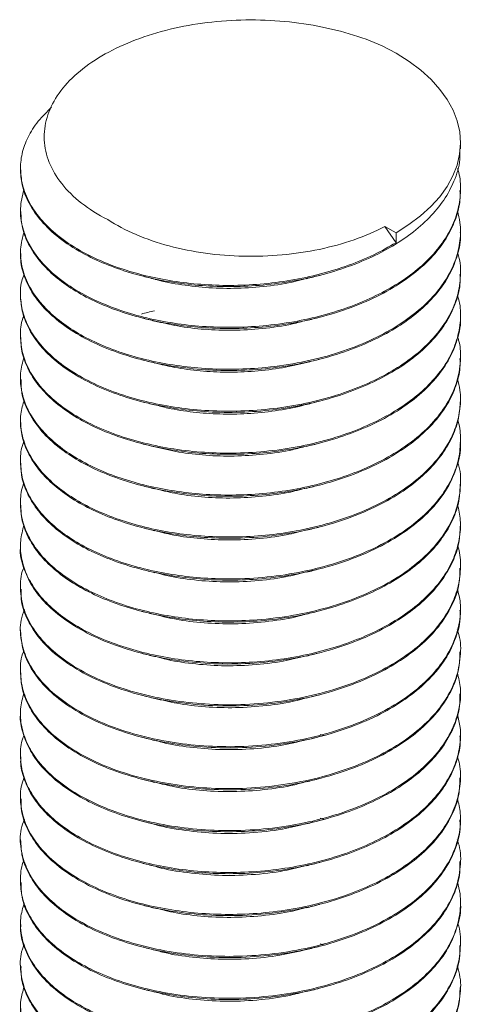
# Model space of a CAD drawing. Header units: millimetres. Extents: x 0 to 210, y 0 to 297.
# Tile 7 of 8: x 123 to 135, y 168 to 195. Entities that reach past the tile are written whole.
import ezdxf

# ---------------------------------------------------------------- set-up
doc = ezdxf.new("R2010")
doc.units = ezdxf.units.MM

msp = doc.modelspace()

# ---------------------------------------------------------------- linework, layer by layer
at = {"color": 7, "linetype": 'Continuous', "lineweight": 15}
for p, q in [((134.781, 191.158), (134.781, 191.316)), ((122.781, 190.619), (122.781, 190.586)), ((134.781, 190.015), (134.781, 190.048)), ((122.781, 189.476), (122.781, 189.443)), ((133.024, 188.597), (132.722, 189.041)), ((133.024, 188.866), (132.722, 189.041)), ((133.024, 188.866), (133.024, 188.597)), ((134.781, 188.872), (134.781, 188.904)), ((122.781, 188.333), (122.781, 188.3)), ((134.781, 187.728), (134.781, 187.761)), ((122.781, 187.19), (122.781, 187.157)), ((134.781, 186.585), (134.781, 186.618)), ((122.781, 186.047), (122.781, 186.014)), ((134.781, 185.442), (134.781, 185.475)), ((122.781, 184.903), (122.781, 184.871)), ((134.781, 184.299), (134.781, 184.332)), ((122.781, 183.76), (122.781, 183.728)), ((134.781, 183.156), (134.781, 183.189)), ((122.781, 182.617), (122.781, 182.584)), ((134.781, 182.013), (134.781, 182.045)), ((122.781, 181.474), (122.781, 181.441)), ((134.781, 180.87), (134.781, 180.902)), ((122.781, 180.331), (122.781, 180.298)), ((134.781, 179.726), (134.781, 179.759)), ((122.781, 179.188), (122.781, 179.155)), ((134.781, 178.583), (134.781, 178.616)), ((122.781, 178.044), (122.781, 178.012)), ((134.781, 177.44), (134.781, 177.473)), ((122.781, 176.901), (122.781, 176.869)), ((134.781, 176.297), (134.781, 176.33)), ((122.781, 175.758), (122.781, 175.725)), ((130.953, 175.192), (131.056, 175.164)), ((134.781, 175.154), (134.781, 175.186)), ((122.781, 174.615), (122.781, 174.582)), ((134.781, 174.011), (134.781, 174.043)), ((122.781, 173.472), (122.781, 173.439)), ((130.953, 172.906), (131.045, 172.884)), ((134.781, 172.867), (134.781, 172.9)), ((122.781, 172.329), (122.781, 172.296)), ((134.781, 171.724), (134.781, 171.757)), ((122.781, 171.185), (122.781, 171.153)), ((134.781, 170.581), (134.781, 170.614)), ((122.781, 170.042), (122.781, 170.01)), ((130.956, 169.48), (131.059, 169.451)), ((134.781, 169.438), (134.781, 169.471)), ((122.781, 168.899), (122.781, 168.866)), ((134.781, 168.295), (134.781, 168.327))]:
    msp.add_line(p, q, dxfattribs=at)
at = {"color": 7, "linetype": 'Continuous', "lineweight": 15, "flags": 128}
msp.add_lwpolyline([(133.024, 188.866), (133.377, 189.089), (133.695, 189.329), (133.976, 189.583), (134.218, 189.851), (134.418, 190.13), (134.576, 190.418), (134.689, 190.712), (134.758, 191.012), (134.781, 191.313), (134.759, 191.615), (134.691, 191.914), (134.578, 192.209), (134.421, 192.497), (134.222, 192.776), (133.981, 193.044), (133.7, 193.299), (133.382, 193.539), (133.029, 193.762), (132.644, 193.966)], dxfattribs=at)
at = {"color": 7, "linetype": 'Continuous', "lineweight": 15}
for points, knots in [([(125.161, 189.226), (124.893, 189.363), (124.655, 189.514), (124.235, 189.842), (124.052, 190.021), (123.758, 190.394), (123.646, 190.587), (123.487, 190.987), (123.442, 191.193), (123.421, 191.6), (123.446, 191.805), (123.565, 192.211), (123.658, 192.408), (123.909, 192.789), (124.07, 192.975), (124.447, 193.322), (124.663, 193.482), (125.149, 193.781), (125.419, 193.918), (125.99, 194.158), (126.294, 194.262), (127.261, 194.527), (127.95, 194.632), (129.017, 194.676), (129.37, 194.671), (130.071, 194.625), (130.422, 194.582), (131.101, 194.462), (131.428, 194.386), (132.058, 194.2), (132.363, 194.089), (132.644, 193.966)], [0, 0, 0, 0, 0.0625, 0.0625, 0.125, 0.125, 0.1875, 0.1875, 0.25, 0.25, 0.3125, 0.3125, 0.375, 0.375, 0.4375, 0.4375, 0.5, 0.5, 0.5625, 0.5625, 0.625, 0.625, 0.75, 0.75, 0.8125, 0.8125, 0.875, 0.875, 0.9375, 0.9375, 1, 1, 1, 1]), ([(133.024, 188.597), (132.826, 188.484), (132.426, 188.255), (131.731, 187.97), (130.972, 187.735), (130.162, 187.563), (129.332, 187.458), (128.505, 187.422), (127.705, 187.451), (126.93, 187.542), (126.135, 187.699), (125.335, 187.939), (124.573, 188.272), (123.923, 188.672), (123.411, 189.123), (123.046, 189.607), (122.837, 190.093), (122.763, 190.566), (122.807, 191.024), (122.971, 191.477), (123.238, 191.906), (123.502, 192.165), (123.63, 192.291)], [0, 0, 0, 0, 0.046403, 0.094067, 0.142576, 0.191466, 0.240251, 0.2876, 0.333962, 0.379194, 0.425268, 0.481474, 0.538506, 0.595596, 0.651975, 0.706928, 0.760886, 0.808332, 0.856711, 0.905564, 0.954409, 1, 1, 1, 1]), ([(134.762, 191.158), (134.765, 191.059), (134.776, 190.763), (134.629, 190.289), (134.347, 189.756), (133.948, 189.272), (133.449, 188.836), (132.861, 188.451), (132.187, 188.116), (131.442, 187.838), (130.645, 187.624), (129.822, 187.479), (128.983, 187.402), (128.154, 187.394), (127.355, 187.452), (126.589, 187.569), (125.856, 187.744), (125.165, 187.977), (124.496, 188.283), (123.888, 188.665), (123.384, 189.119), (123.031, 189.605), (122.816, 190.099), (122.797, 190.428), (122.788, 190.587)], [0, 0, 0, 0, 0.025861, 0.07751, 0.124946, 0.171925, 0.217952, 0.262731, 0.308214, 0.354844, 0.399724, 0.444773, 0.489542, 0.533599, 0.576553, 0.618345, 0.66128, 0.705043, 0.749235, 0.801803, 0.853674, 0.904193, 0.953943, 1, 1, 1, 1]), ([(134.697, 190.622), (134.709, 190.585), (134.777, 190.387), (134.794, 190.015), (134.737, 189.511), (134.554, 189.008), (134.257, 188.523), (133.856, 188.072), (133.366, 187.666), (132.797, 187.307), (132.151, 186.991), (131.429, 186.724), (130.645, 186.513), (129.822, 186.368), (128.983, 186.292), (128.154, 186.284), (127.355, 186.341), (126.589, 186.459), (125.856, 186.633), (125.165, 186.866), (124.496, 187.173), (123.888, 187.555), (123.385, 188.008), (123.028, 188.495), (122.819, 189.006), (122.749, 189.526), (122.833, 189.87), (122.874, 190.039)], [0, 0, 0, 0, 0.008913, 0.047911, 0.087595, 0.128415, 0.169161, 0.209429, 0.248845, 0.287301, 0.326514, 0.366647, 0.407243, 0.447991, 0.488487, 0.528339, 0.567192, 0.604995, 0.643831, 0.683416, 0.72339, 0.770939, 0.817858, 0.863556, 0.908556, 0.954926, 1, 1, 1, 1]), ([(134.767, 190.015), (134.77, 189.93), (134.777, 189.676), (134.666, 189.256), (134.442, 188.767), (134.085, 188.275), (133.593, 187.801), (132.959, 187.361), (132.219, 186.983), (131.377, 186.67), (130.452, 186.436), (129.527, 186.298), (128.642, 186.248), (127.822, 186.267), (127.03, 186.351), (126.266, 186.494), (125.541, 186.697), (124.871, 186.958), (124.276, 187.268), (123.77, 187.622), (123.339, 188.031), (123.014, 188.492), (122.811, 188.977), (122.798, 189.296), (122.792, 189.444)], [0, 0, 0, 0, 0.0223186, 0.0664029, 0.1106502, 0.1546353, 0.2060733, 0.2559702, 0.3062688, 0.3579973, 0.4105133, 0.4631128, 0.5076415, 0.5512918, 0.5937858, 0.6368495, 0.6809851, 0.7249941, 0.7692435, 0.8133077, 0.856772, 0.9071915, 0.9570012, 1, 1, 1, 1]), ([(134.698, 189.461), (134.725, 189.357), (134.795, 189.088), (134.782, 188.646), (134.67, 188.145), (134.441, 187.656), (134.085, 187.164), (133.593, 186.69), (132.959, 186.251), (132.219, 185.872), (131.377, 185.559), (130.452, 185.325), (129.527, 185.188), (128.642, 185.137), (127.822, 185.156), (127.03, 185.24), (126.266, 185.384), (125.541, 185.587), (124.871, 185.847), (124.276, 186.158), (123.77, 186.511), (123.34, 186.92), (123.011, 187.382), (122.812, 187.894), (122.75, 188.404), (122.837, 188.736), (122.878, 188.894)], [0, 0, 0, 0, 0.025136, 0.06455, 0.104489, 0.144575, 0.184424, 0.231025, 0.27623, 0.321798, 0.368662, 0.41624, 0.463893, 0.504234, 0.543779, 0.582277, 0.621291, 0.661276, 0.701147, 0.741235, 0.781156, 0.820532, 0.866211, 0.911336, 0.957853, 1, 1, 1, 1]), ([(125.161, 189.226), (125.396, 189.073), (125.654, 188.937), (126.214, 188.697), (126.52, 188.592), (127.156, 188.422), (127.486, 188.357), (128.169, 188.264), (128.52, 188.236), (129.566, 188.213), (130.275, 188.277), (131.258, 188.484), (131.578, 188.572), (132.179, 188.782), (132.46, 188.903), (132.722, 189.041)], [0, 0, 0, 0, 0.125, 0.125, 0.25, 0.25, 0.375, 0.375, 0.5, 0.5, 0.75, 0.75, 0.875, 0.875, 1, 1, 1, 1]), ([(134.775, 188.872), (134.777, 188.852), (134.798, 188.651), (134.712, 188.266), (134.508, 187.732), (134.163, 187.225), (133.709, 186.759), (133.159, 186.346), (132.521, 185.984), (131.796, 185.672), (130.992, 185.42), (130.131, 185.237), (129.242, 185.13), (128.355, 185.102), (127.494, 185.149), (126.664, 185.267), (125.869, 185.452), (125.121, 185.705), (124.449, 186.023), (123.874, 186.394), (123.415, 186.806), (123.075, 187.244), (122.866, 187.704), (122.772, 188.059), (122.79, 188.259), (122.794, 188.3)], [0, 0, 0, 0, 0.005202, 0.052734, 0.100609, 0.14829, 0.19525, 0.241013, 0.286245, 0.332779, 0.380233, 0.428095, 0.475828, 0.522903, 0.568836, 0.61398, 0.66037, 0.707738, 0.755578, 0.803356, 0.850539, 0.896635, 0.941737, 0.987975, 1, 1, 1, 1]), ([(134.705, 188.31), (134.714, 188.285), (134.783, 188.086), (134.795, 187.697), (134.723, 187.156), (134.505, 186.622), (134.164, 186.114), (133.709, 185.649), (133.159, 185.235), (132.521, 184.873), (131.796, 184.562), (130.992, 184.309), (130.131, 184.126), (129.242, 184.02), (128.355, 183.992), (127.494, 184.038), (126.664, 184.156), (125.869, 184.341), (125.121, 184.595), (124.449, 184.912), (123.874, 185.284), (123.414, 185.695), (123.078, 186.134), (122.858, 186.594), (122.769, 187.068), (122.774, 187.451), (122.855, 187.666), (122.877, 187.724)], [0, 0, 0, 0, 0.006097, 0.04851, 0.091702, 0.135207, 0.178535, 0.221209, 0.262794, 0.303897, 0.346183, 0.389305, 0.432798, 0.476174, 0.518952, 0.560691, 0.601715, 0.64387, 0.686913, 0.730387, 0.773803, 0.816679, 0.858568, 0.899552, 0.941569, 0.984528, 1, 1, 1, 1]), ([(134.766, 187.728), (134.77, 187.66), (134.784, 187.411), (134.671, 186.979), (134.428, 186.45), (134.052, 185.953), (133.571, 185.501), (132.997, 185.102), (132.336, 184.753), (131.588, 184.456), (130.766, 184.221), (129.895, 184.058), (129.004, 183.972), (128.123, 183.964), (127.27, 184.031), (126.448, 184.166), (125.664, 184.37), (124.934, 184.641), (124.285, 184.974), (123.74, 185.357), (123.312, 185.777), (123.009, 186.222), (122.817, 186.685), (122.793, 186.999), (122.782, 187.157)], [0, 0, 0, 0, 0.01781, 0.065485, 0.11336, 0.160899, 0.207584, 0.252962, 0.298531, 0.345357, 0.39297, 0.44085, 0.488458, 0.535274, 0.580827, 0.626219, 0.672915, 0.72046, 0.768336, 0.816006, 0.862945, 0.908675, 0.953927, 1, 1, 1, 1]), ([(126.087, 187.693), (126.145, 187.678), (126.261, 187.648), (126.381, 187.617), (126.441, 187.602)], [0, 0, 0, 0, 0.500039, 1, 1, 1, 1]), ([(130.582, 187.624), (130.485, 187.597), (130.138, 187.499), (129.503, 187.404), (128.707, 187.343), (127.924, 187.357), (127.176, 187.445), (126.678, 187.529), (126.45, 187.6), (126.443, 187.603)], [0, 0, 0, 0, 0.074359, 0.263383, 0.450615, 0.633848, 0.812134, 0.994058, 1, 1, 1, 1]), ([(130.588, 187.616), (130.646, 187.631), (130.762, 187.661), (130.881, 187.692), (130.94, 187.707)], [0, 0, 0, 0, 0.499973, 1, 1, 1, 1]), ([(134.696, 187.173), (134.718, 187.099), (134.794, 186.85), (134.789, 186.41), (134.678, 185.869), (134.426, 185.34), (134.053, 184.842), (133.571, 184.391), (132.997, 183.991), (132.336, 183.642), (131.588, 183.345), (130.766, 183.11), (129.895, 182.947), (129.004, 182.862), (128.123, 182.854), (127.27, 182.92), (126.448, 183.056), (125.664, 183.259), (124.934, 183.531), (124.285, 183.863), (123.74, 184.247), (123.312, 184.667), (123.008, 185.111), (122.82, 185.576), (122.767, 186.054), (122.788, 186.402), (122.867, 186.581), (122.876, 186.603)], [0, 0, 0, 0, 0.017824, 0.060382, 0.103597, 0.146994, 0.190086, 0.232404, 0.273537, 0.314844, 0.35729, 0.40045, 0.443851, 0.487005, 0.529442, 0.570735, 0.61188, 0.654209, 0.697306, 0.740704, 0.783914, 0.826463, 0.867916, 0.908935, 0.951139, 0.994167, 1, 1, 1, 1]), ([(134.779, 186.585), (134.779, 186.578), (134.801, 186.371), (134.711, 185.961), (134.474, 185.376), (134.071, 184.825), (133.54, 184.329), (132.896, 183.895), (132.184, 183.541), (131.423, 183.26), (130.639, 183.05), (129.816, 182.905), (128.977, 182.829), (128.153, 182.822), (127.359, 182.879), (126.596, 182.995), (125.864, 183.169), (125.167, 183.403), (124.529, 183.695), (123.972, 184.038), (123.515, 184.42), (123.166, 184.827), (122.928, 185.254), (122.796, 185.652), (122.794, 185.907), (122.793, 186.014)], [0, 0, 0, 0, 0.002053, 0.054309, 0.106959, 0.159288, 0.210606, 0.260394, 0.310845, 0.355122, 0.400004, 0.445052, 0.489817, 0.533866, 0.576055, 0.617838, 0.660761, 0.704516, 0.749607, 0.794702, 0.839352, 0.883135, 0.925745, 0.968862, 1, 1, 1, 1]), ([(126.433, 186.743), (126.373, 186.727), (126.252, 186.696), (126.136, 186.666), (126.078, 186.652)], [0, 0, 0, 0, 0.499958, 1, 1, 1, 1]), ([(126.089, 186.549), (126.146, 186.534), (126.261, 186.505), (126.38, 186.474), (126.44, 186.459)], [0, 0, 0, 0, 0.500045, 1, 1, 1, 1]), ([(130.585, 186.472), (130.643, 186.487), (130.76, 186.517), (130.88, 186.548), (130.939, 186.563)], [0, 0, 0, 0, 0.49997, 1, 1, 1, 1]), ([(130.579, 186.482), (130.454, 186.447), (130.068, 186.341), (129.389, 186.248), (128.581, 186.197), (127.804, 186.224), (127.083, 186.31), (126.648, 186.413), (126.442, 186.462)], [0, 0, 0, 0, 0.094684, 0.292592, 0.479355, 0.66179, 0.84001, 1, 1, 1, 1]), ([(134.703, 186.03), (134.713, 186.001), (134.777, 185.812), (134.796, 185.416), (134.722, 184.851), (134.471, 184.265), (134.072, 183.714), (133.54, 183.218), (132.896, 182.785), (132.184, 182.43), (131.423, 182.149), (130.639, 181.94), (129.816, 181.795), (128.977, 181.719), (128.153, 181.711), (127.359, 181.768), (126.596, 181.885), (125.864, 182.058), (125.167, 182.293), (124.529, 182.585), (123.972, 182.928), (123.515, 183.309), (123.166, 183.716), (122.925, 184.143), (122.792, 184.586), (122.761, 185.035), (122.838, 185.33), (122.876, 185.476)], [0, 0, 0, 0, 0.006943, 0.045961, 0.093265, 0.140926, 0.188295, 0.23475, 0.27982, 0.325489, 0.365571, 0.406199, 0.446978, 0.4875, 0.527375, 0.565566, 0.603389, 0.642244, 0.681853, 0.722671, 0.763492, 0.803911, 0.843544, 0.882117, 0.921147, 0.961163, 1, 1, 1, 1]), ([(134.767, 185.442), (134.77, 185.359), (134.778, 185.107), (134.668, 184.688), (134.431, 184.168), (134.042, 183.65), (133.504, 183.157), (132.854, 182.728), (132.098, 182.359), (131.241, 182.057), (130.352, 181.846), (129.473, 181.722), (128.635, 181.675), (127.816, 181.695), (127.024, 181.779), (126.265, 181.922), (125.544, 182.124), (124.877, 182.382), (124.282, 182.692), (123.744, 183.067), (123.296, 183.503), (122.975, 183.996), (122.799, 184.456), (122.798, 184.749), (122.798, 184.871)], [0, 0, 0, 0, 0.021856, 0.065937, 0.110185, 0.162474, 0.213713, 0.263447, 0.314, 0.365891, 0.418467, 0.463454, 0.507979, 0.551622, 0.594111, 0.637185, 0.680534, 0.724539, 0.768789, 0.812858, 0.864495, 0.914655, 0.964673, 1, 1, 1, 1]), ([(126.087, 185.406), (126.145, 185.391), (126.261, 185.362), (126.381, 185.331), (126.441, 185.316)], [0, 0, 0, 0, 0.500039, 1, 1, 1, 1]), ([(130.587, 185.333), (130.369, 185.281), (129.909, 185.172), (129.174, 185.085), (128.418, 185.055), (127.684, 185.093), (127.019, 185.179), (126.623, 185.276), (126.445, 185.32)], [0, 0, 0, 0, 0.161566, 0.341032, 0.518024, 0.690713, 0.860435, 1, 1, 1, 1]), ([(130.588, 185.33), (130.646, 185.345), (130.762, 185.375), (130.881, 185.405), (130.94, 185.42)], [0, 0, 0, 0, 0.499973, 1, 1, 1, 1]), ([(134.698, 184.889), (134.725, 184.786), (134.794, 184.519), (134.783, 184.078), (134.672, 183.578), (134.429, 183.058), (134.043, 182.539), (133.504, 182.047), (132.854, 181.617), (132.098, 181.248), (131.241, 180.946), (130.352, 180.735), (129.473, 180.612), (128.635, 180.564), (127.816, 180.584), (127.024, 180.668), (126.265, 180.812), (125.544, 181.013), (124.877, 181.272), (124.282, 181.582), (123.744, 181.957), (123.297, 182.393), (122.971, 182.885), (122.795, 183.4), (122.754, 183.883), (122.846, 184.187), (122.885, 184.317)], [0, 0, 0, 0, 0.024791, 0.06421, 0.104158, 0.144258, 0.191644, 0.238078, 0.283149, 0.328962, 0.375988, 0.423634, 0.464403, 0.504753, 0.544304, 0.582809, 0.621844, 0.661128, 0.701007, 0.741108, 0.781045, 0.827841, 0.873298, 0.918625, 0.965332, 1, 1, 1, 1]), ([(134.778, 184.299), (134.769, 184.14), (134.751, 183.811), (134.581, 183.321), (134.306, 182.842), (133.926, 182.394), (133.432, 181.963), (132.811, 181.56), (132.049, 181.195), (131.187, 180.898), (130.249, 180.682), (129.273, 180.557), (128.344, 180.529), (127.488, 180.578), (126.708, 180.688), (125.957, 180.856), (125.246, 181.086), (124.601, 181.371), (124.041, 181.704), (123.578, 182.074), (123.219, 182.469), (122.964, 182.887), (122.807, 183.309), (122.793, 183.592), (122.786, 183.728)], [0, 0, 0, 0, 0.041776, 0.085984, 0.130165, 0.1739, 0.216791, 0.26648, 0.317128, 0.369078, 0.421669, 0.474192, 0.525942, 0.569112, 0.611556, 0.65511, 0.699576, 0.74454, 0.788759, 0.832605, 0.875678, 0.917617, 0.960483, 1, 1, 1, 1]), ([(126.089, 184.263), (126.146, 184.248), (126.261, 184.219), (126.38, 184.188), (126.439, 184.173)], [0, 0, 0, 0, 0.500045, 1, 1, 1, 1]), ([(130.582, 184.19), (130.545, 184.179), (130.274, 184.098), (129.729, 184.007), (128.972, 183.926), (128.219, 183.916), (127.493, 183.97), (126.896, 184.058), (126.564, 184.148), (126.446, 184.18)], [0, 0, 0, 0, 0.028562, 0.208707, 0.387828, 0.563965, 0.735349, 0.906123, 1, 1, 1, 1]), ([(130.585, 184.186), (130.643, 184.201), (130.76, 184.231), (130.879, 184.262), (130.939, 184.277)], [0, 0, 0, 0, 0.499969, 1, 1, 1, 1]), ([(134.706, 183.751), (134.71, 183.741), (134.772, 183.568), (134.792, 183.217), (134.751, 182.711), (134.582, 182.211), (134.305, 181.731), (133.926, 181.284), (133.432, 180.853), (132.811, 180.45), (132.049, 180.085), (131.187, 179.787), (130.249, 179.571), (129.273, 179.447), (128.344, 179.419), (127.488, 179.468), (126.708, 179.577), (125.957, 179.746), (125.246, 179.975), (124.601, 180.261), (124.041, 180.594), (123.578, 180.963), (123.219, 181.359), (122.963, 181.777), (122.806, 182.214), (122.769, 182.666), (122.795, 182.993), (122.869, 183.161), (122.877, 183.18)], [0, 0, 0, 0, 0.002495, 0.042122, 0.082505, 0.122533, 0.162539, 0.202139, 0.240976, 0.285968, 0.331828, 0.378867, 0.426487, 0.474045, 0.520904, 0.559993, 0.598425, 0.637861, 0.678124, 0.718838, 0.758876, 0.798579, 0.83758, 0.875554, 0.914368, 0.954231, 0.994792, 1, 1, 1, 1]), ([(134.774, 183.156), (134.776, 183.136), (134.802, 182.915), (134.698, 182.489), (134.448, 181.9), (134.028, 181.348), (133.481, 180.853), (132.818, 180.421), (132.049, 180.052), (131.178, 179.752), (130.23, 179.535), (129.29, 179.417), (128.397, 179.387), (127.575, 179.427), (126.782, 179.531), (126.019, 179.696), (125.295, 179.924), (124.634, 180.211), (124.055, 180.55), (123.577, 180.93), (123.208, 181.338), (122.952, 181.767), (122.803, 182.185), (122.794, 182.459), (122.79, 182.585)], [0, 0, 0, 0, 0.005175, 0.058009, 0.111194, 0.163993, 0.215701, 0.265908, 0.317063, 0.369545, 0.422675, 0.475721, 0.520584, 0.564428, 0.60737, 0.65136, 0.696318, 0.741819, 0.787403, 0.832607, 0.876988, 0.920163, 0.963553, 1, 1, 1, 1]), ([(126.087, 183.12), (126.145, 183.105), (126.261, 183.075), (126.381, 183.045), (126.441, 183.029)], [0, 0, 0, 0, 0.500039, 1, 1, 1, 1]), ([(130.583, 183.052), (130.456, 183.018), (130.08, 182.916), (129.415, 182.821), (128.619, 182.768), (127.841, 182.792), (127.107, 182.876), (126.66, 182.981), (126.443, 183.031)], [0, 0, 0, 0, 0.095317, 0.284203, 0.471045, 0.653659, 0.8318, 1, 1, 1, 1]), ([(130.588, 183.044), (130.646, 183.059), (130.762, 183.088), (130.881, 183.119), (130.94, 183.134)], [0, 0, 0, 0, 0.4999728, 1, 1, 1, 1]), ([(134.702, 182.617), (134.707, 182.604), (134.786, 182.399), (134.797, 181.981), (134.711, 181.38), (134.445, 180.789), (134.029, 180.237), (133.481, 179.742), (132.818, 179.311), (132.049, 178.941), (131.178, 178.641), (130.23, 178.424), (129.29, 178.307), (128.397, 178.277), (127.575, 178.316), (126.782, 178.421), (126.019, 178.586), (125.295, 178.813), (124.634, 179.101), (124.055, 179.44), (123.577, 179.819), (123.209, 180.228), (122.951, 180.657), (122.798, 181.102), (122.771, 181.559), (122.8, 181.878), (122.872, 182.037), (122.876, 182.045)], [0, 0, 0, 0, 0.003243, 0.050058, 0.09783, 0.145919, 0.193659, 0.240413, 0.28581, 0.332063, 0.379517, 0.427556, 0.47552, 0.516084, 0.555728, 0.594556, 0.63433, 0.674981, 0.716123, 0.757339, 0.798212, 0.838341, 0.877379, 0.916612, 0.956889, 0.997847, 1, 1, 1, 1]), ([(134.77, 182.013), (134.768, 181.884), (134.763, 181.582), (134.614, 181.111), (134.347, 180.613), (133.966, 180.148), (133.493, 179.726), (132.937, 179.352), (132.302, 179.023), (131.588, 178.741), (130.807, 178.516), (129.98, 178.355), (129.132, 178.265), (128.289, 178.245), (127.471, 178.293), (126.681, 178.406), (125.922, 178.579), (125.205, 178.815), (124.553, 179.109), (123.987, 179.454), (123.523, 179.839), (123.168, 180.249), (122.927, 180.681), (122.795, 181.081), (122.794, 181.336), (122.794, 181.441)], [0, 0, 0, 0, 0.033633, 0.079152, 0.124715, 0.169857, 0.21414, 0.25722, 0.300718, 0.345338, 0.390673, 0.436273, 0.481673, 0.526419, 0.570097, 0.613077, 0.657208, 0.702255, 0.747786, 0.793339, 0.838453, 0.88269, 0.925734, 0.969288, 1, 1, 1, 1]), ([(126.089, 181.976), (126.146, 181.962), (126.261, 181.932), (126.38, 181.902), (126.439, 181.886)], [0, 0, 0, 0, 0.500045, 1, 1, 1, 1]), ([(130.585, 181.9), (130.643, 181.915), (130.759, 181.945), (130.879, 181.975), (130.939, 181.991)], [0, 0, 0, 0, 0.49997, 1, 1, 1, 1]), ([(130.58, 181.909), (130.414, 181.865), (129.996, 181.756), (129.288, 181.665), (128.493, 181.624), (127.72, 181.659), (127.029, 181.746), (126.623, 181.847), (126.444, 181.892)], [0, 0, 0, 0, 0.1246007, 0.3133939, 0.4997812, 0.6816157, 0.8599591, 1, 1, 1, 1]), ([(134.701, 181.47), (134.733, 181.325), (134.802, 181.009), (134.765, 180.514), (134.617, 180), (134.346, 179.503), (133.967, 179.037), (133.493, 178.615), (132.937, 178.241), (132.302, 177.912), (131.588, 177.631), (130.807, 177.405), (129.98, 177.245), (129.132, 177.154), (128.289, 177.135), (127.471, 177.183), (126.681, 177.295), (125.922, 177.469), (125.205, 177.704), (124.553, 177.999), (123.987, 178.344), (123.523, 178.728), (123.169, 179.139), (122.924, 179.571), (122.791, 180.017), (122.761, 180.466), (122.839, 180.759), (122.877, 180.901)], [0, 0, 0, 0, 0.03479, 0.075508, 0.116682, 0.157895, 0.198727, 0.238783, 0.27775, 0.317095, 0.357456, 0.398463, 0.439709, 0.480775, 0.52125, 0.560757, 0.599634, 0.639552, 0.680298, 0.721483, 0.762687, 0.803494, 0.843508, 0.882442, 0.921838, 0.962234, 1, 1, 1, 1]), ([(134.774, 180.87), (134.768, 180.719), (134.755, 180.394), (134.586, 179.902), (134.303, 179.407), (133.91, 178.947), (133.399, 178.509), (132.761, 178.103), (131.983, 177.739), (131.105, 177.445), (130.152, 177.235), (129.165, 177.12), (128.183, 177.1), (127.232, 177.173), (126.32, 177.332), (125.459, 177.574), (124.675, 177.899), (124.001, 178.295), (123.466, 178.744), (123.076, 179.23), (122.852, 179.743), (122.757, 180.103), (122.784, 180.289), (122.785, 180.298)], [0, 0, 0, 0, 0.039535, 0.085098, 0.130642, 0.175708, 0.219861, 0.270031, 0.321319, 0.373884, 0.427039, 0.48005, 0.532196, 0.582823, 0.633411, 0.68553, 0.73853, 0.79169, 0.844275, 0.895598, 0.945761, 0.997326, 1, 1, 1, 1]), ([(126.087, 180.834), (126.145, 180.819), (126.261, 180.789), (126.381, 180.758), (126.441, 180.743)], [0, 0, 0, 0, 0.500039, 1, 1, 1, 1]), ([(130.584, 180.766), (130.4, 180.719), (129.952, 180.604), (129.2, 180.513), (128.381, 180.481), (127.6, 180.528), (126.953, 180.617), (126.588, 180.713), (126.448, 180.75)], [0, 0, 0, 0, 0.137384, 0.334934, 0.529574, 0.710435, 0.889147, 1, 1, 1, 1]), ([(130.588, 180.757), (130.646, 180.772), (130.762, 180.802), (130.881, 180.833), (130.94, 180.848)], [0, 0, 0, 0, 0.499973, 1, 1, 1, 1]), ([(134.706, 180.33), (134.707, 180.329), (134.769, 180.164), (134.791, 179.819), (134.757, 179.304), (134.587, 178.791), (134.303, 178.297), (133.91, 177.836), (133.399, 177.398), (132.761, 176.993), (131.983, 176.628), (131.105, 176.334), (130.152, 176.125), (129.165, 176.009), (128.183, 175.99), (127.232, 176.063), (126.32, 176.222), (125.459, 176.464), (124.675, 176.788), (124.001, 177.184), (123.465, 177.634), (123.08, 178.12), (122.838, 178.634), (122.765, 179.163), (122.78, 179.537), (122.865, 179.724), (122.871, 179.735)], [0, 0, 0, 0, 0.000265, 0.040347, 0.081228, 0.122511, 0.163778, 0.204611, 0.244618, 0.290077, 0.336548, 0.384176, 0.432339, 0.480372, 0.527621, 0.573494, 0.61933, 0.666555, 0.714578, 0.762745, 0.810392, 0.856895, 0.902347, 0.949069, 0.996841, 1, 1, 1, 1]), ([(134.765, 179.727), (134.763, 179.582), (134.759, 179.234), (134.561, 178.692), (134.205, 178.123), (133.703, 177.604), (133.083, 177.148), (132.354, 176.755), (131.52, 176.427), (130.597, 176.177), (129.621, 176.018), (128.631, 175.954), (127.665, 175.985), (126.734, 176.106), (125.848, 176.309), (125.024, 176.597), (124.295, 176.961), (123.694, 177.389), (123.237, 177.86), (122.937, 178.362), (122.786, 178.798), (122.797, 179.064), (122.801, 179.155)], [0, 0, 0, 0, 0.037861, 0.091006, 0.144046, 0.196254, 0.246974, 0.29748, 0.34954, 0.402516, 0.455688, 0.508322, 0.559726, 0.609882, 0.661375, 0.714059, 0.76724, 0.820182, 0.872169, 0.922588, 0.973411, 1, 1, 1, 1]), ([(126.088, 179.69), (126.146, 179.675), (126.261, 179.646), (126.38, 179.615), (126.439, 179.6)], [0, 0, 0, 0, 0.500045, 1, 1, 1, 1]), ([(130.58, 179.622), (130.392, 179.574), (129.937, 179.458), (129.175, 179.367), (128.336, 179.337), (127.525, 179.393), (126.889, 179.484), (126.55, 179.58), (126.447, 179.608)], [0, 0, 0, 0, 0.140616, 0.340215, 0.536765, 0.727776, 0.91761, 1, 1, 1, 1]), ([(130.585, 179.613), (130.643, 179.628), (130.759, 179.658), (130.879, 179.689), (130.939, 179.704)], [0, 0, 0, 0, 0.499969, 1, 1, 1, 1]), ([(134.695, 179.164), (134.727, 179.038), (134.81, 178.713), (134.762, 178.178), (134.566, 177.581), (134.204, 177.012), (133.703, 176.493), (133.083, 176.038), (132.354, 175.645), (131.52, 175.317), (130.597, 175.067), (129.621, 174.907), (128.631, 174.844), (127.665, 174.875), (126.734, 174.995), (125.848, 175.199), (125.024, 175.486), (124.295, 175.851), (123.693, 176.278), (123.239, 176.749), (122.931, 177.251), (122.78, 177.774), (122.759, 178.229), (122.854, 178.5), (122.888, 178.596)], [0, 0, 0, 0, 0.030399, 0.078048, 0.126265, 0.174386, 0.221753, 0.26777, 0.313592, 0.360825, 0.408888, 0.45713, 0.504883, 0.55152, 0.597025, 0.643743, 0.691542, 0.739791, 0.787824, 0.83499, 0.880734, 0.926843, 0.974271, 1, 1, 1, 1]), ([(134.766, 178.583), (134.77, 178.531), (134.793, 178.278), (134.669, 177.821), (134.391, 177.236), (133.949, 176.692), (133.382, 176.207), (132.702, 175.785), (131.917, 175.426), (131.031, 175.138), (130.074, 174.936), (129.086, 174.828), (128.106, 174.817), (127.158, 174.897), (126.25, 175.062), (125.393, 175.311), (124.616, 175.642), (123.953, 176.042), (123.428, 176.496), (123.057, 176.984), (122.824, 177.494), (122.797, 177.839), (122.783, 178.012)], [0, 0, 0, 0, 0.013555, 0.066503, 0.119684, 0.172363, 0.223844, 0.274001, 0.325417, 0.378059, 0.431234, 0.484206, 0.536258, 0.586752, 0.637487, 0.689706, 0.74275, 0.795894, 0.848407, 0.899605, 0.949807, 1, 1, 1, 1]), ([(126.087, 178.547), (126.145, 178.532), (126.261, 178.503), (126.381, 178.472), (126.441, 178.457)], [0, 0, 0, 0, 0.500039, 1, 1, 1, 1]), ([(130.588, 178.471), (130.646, 178.486), (130.762, 178.516), (130.881, 178.546), (130.94, 178.562)], [0, 0, 0, 0, 0.4999727, 1, 1, 1, 1]), ([(130.583, 178.478), (130.519, 178.459), (130.194, 178.363), (129.562, 178.266), (128.721, 178.196), (127.894, 178.215), (127.125, 178.299), (126.663, 178.408), (126.444, 178.46)], [0, 0, 0, 0, 0.049173, 0.249202, 0.447422, 0.641206, 0.829851, 1, 1, 1, 1]), ([(134.695, 178.039), (134.71, 177.997), (134.794, 177.761), (134.794, 177.312), (134.68, 176.711), (134.388, 176.126), (133.95, 175.581), (133.382, 175.096), (132.703, 174.675), (131.917, 174.316), (131.031, 174.028), (130.074, 173.826), (129.086, 173.718), (128.106, 173.706), (127.158, 173.786), (126.25, 173.951), (125.393, 174.2), (124.616, 174.531), (123.953, 174.932), (123.429, 175.385), (123.056, 175.874), (122.826, 176.389), (122.766, 176.919), (122.785, 177.284), (122.87, 177.46), (122.87, 177.462)], [0, 0, 0, 0, 0.0102903, 0.0573644, 0.1052987, 0.1534443, 0.201135, 0.2477417, 0.2931494, 0.3396975, 0.3873548, 0.4354945, 0.4834512, 0.530574, 0.5762873, 0.6222181, 0.6694925, 0.7175138, 0.7656263, 0.8131666, 0.8595172, 0.9049657, 0.9517564, 0.9995486, 1, 1, 1, 1]), ([(134.768, 177.441), (134.763, 177.28), (134.752, 176.915), (134.538, 176.359), (134.17, 175.793), (133.658, 175.279), (133.029, 174.828), (132.291, 174.44), (131.449, 174.118), (130.521, 173.875), (129.542, 173.723), (128.553, 173.667), (127.589, 173.706), (126.662, 173.833), (125.78, 174.043), (124.962, 174.337), (124.242, 174.707), (123.652, 175.139), (123.224, 175.595), (122.948, 176.06), (122.799, 176.481), (122.795, 176.752), (122.793, 176.869)], [0, 0, 0, 0, 0.042088, 0.095251, 0.148248, 0.200359, 0.250933, 0.301576, 0.353732, 0.406749, 0.459903, 0.512461, 0.563738, 0.613913, 0.665522, 0.71827, 0.771458, 0.824347, 0.876227, 0.921006, 0.966056, 1, 1, 1, 1]), ([(130.584, 177.327), (130.643, 177.342), (130.759, 177.372), (130.879, 177.403), (130.939, 177.418)], [0, 0, 0, 0, 0.499969, 1, 1, 1, 1]), ([(126.088, 177.404), (126.146, 177.389), (126.261, 177.36), (126.38, 177.329), (126.439, 177.314)], [0, 0, 0, 0, 0.500044, 1, 1, 1, 1]), ([(130.581, 177.334), (130.371, 177.282), (129.893, 177.164), (129.108, 177.075), (128.27, 177.052), (127.462, 177.114), (126.848, 177.206), (126.53, 177.297), (126.447, 177.321)], [0, 0, 0, 0, 0.156605, 0.356062, 0.55226, 0.742737, 0.933065, 1, 1, 1, 1]), ([(134.698, 176.874), (134.731, 176.733), (134.812, 176.393), (134.752, 175.844), (134.542, 175.248), (134.169, 174.682), (133.658, 174.168), (133.029, 173.718), (132.291, 173.33), (131.449, 173.007), (130.521, 172.764), (129.542, 172.612), (128.553, 172.557), (127.589, 172.595), (126.662, 172.722), (125.78, 172.932), (124.962, 173.226), (124.242, 173.597), (123.652, 174.028), (123.224, 174.485), (122.945, 174.949), (122.796, 175.412), (122.758, 175.877), (122.839, 176.181), (122.877, 176.329)], [0, 0, 0, 0, 0.033801, 0.081458, 0.12963, 0.177653, 0.224873, 0.270701, 0.31659, 0.363851, 0.411892, 0.460057, 0.507682, 0.554146, 0.599612, 0.646377, 0.694175, 0.74237, 0.790295, 0.837305, 0.877881, 0.918704, 0.960631, 1, 1, 1, 1]), ([(134.766, 176.297), (134.767, 176.184), (134.769, 175.891), (134.626, 175.422), (134.354, 174.906), (133.959, 174.423), (133.465, 173.987), (132.882, 173.603), (132.214, 173.266), (131.462, 172.982), (130.641, 172.761), (129.776, 172.61), (128.895, 172.536), (128.028, 172.537), (127.188, 172.61), (126.38, 172.75), (125.609, 172.956), (124.892, 173.228), (124.257, 173.56), (123.722, 173.941), (123.305, 174.356), (123.003, 174.796), (122.832, 175.254), (122.76, 175.567), (122.781, 175.725), (122.781, 175.725)], [0, 0, 0, 0, 0.029494, 0.076676, 0.123932, 0.170743, 0.216624, 0.261247, 0.306505, 0.352916, 0.400016, 0.4473, 0.494247, 0.540363, 0.585204, 0.630165, 0.676369, 0.723365, 0.770653, 0.817714, 0.864044, 0.909186, 0.95388, 0.999857, 1, 1, 1, 1]), ([(126.087, 176.261), (126.145, 176.246), (126.261, 176.216), (126.381, 176.186), (126.441, 176.17)], [0, 0, 0, 0, 0.500039, 1, 1, 1, 1]), ([(130.582, 176.193), (130.497, 176.168), (130.15, 176.068), (129.496, 175.971), (128.654, 175.908), (127.83, 175.933), (127.084, 176.02), (126.644, 176.127), (126.446, 176.176)], [0, 0, 0, 0, 0.065154, 0.265144, 0.463105, 0.656435, 0.845071, 1, 1, 1, 1]), ([(130.588, 176.185), (130.646, 176.2), (130.762, 176.229), (130.881, 176.26), (130.94, 176.275)], [0, 0, 0, 0, 0.499973, 1, 1, 1, 1]), ([(134.697, 175.747), (134.727, 175.626), (134.801, 175.329), (134.774, 174.845), (134.63, 174.312), (134.353, 173.795), (133.96, 173.312), (133.465, 172.876), (132.882, 172.492), (132.214, 172.156), (131.462, 171.872), (130.641, 171.65), (129.776, 171.5), (128.895, 171.425), (128.028, 171.426), (127.188, 171.499), (126.38, 171.639), (125.609, 171.845), (124.892, 172.118), (124.257, 172.45), (123.723, 172.83), (123.304, 173.246), (123.006, 173.685), (122.821, 174.144), (122.767, 174.616), (122.788, 174.963), (122.866, 175.144), (122.877, 175.169)], [0, 0, 0, 0, 0.029144, 0.07137, 0.114127, 0.15695, 0.199371, 0.240948, 0.281386, 0.322399, 0.364456, 0.407139, 0.449987, 0.492531, 0.534321, 0.574956, 0.6157, 0.65757, 0.700158, 0.743011, 0.785658, 0.827642, 0.86855, 0.909052, 0.950717, 0.993189, 1, 1, 1, 1]), ([(134.766, 175.154), (134.77, 175.089), (134.785, 174.845), (134.676, 174.421), (134.441, 173.898), (134.075, 173.405), (133.607, 172.955), (133.046, 172.557), (132.401, 172.208), (131.671, 171.91), (130.866, 171.67), (130.01, 171.5), (129.131, 171.405), (128.257, 171.386), (127.41, 171.44), (126.593, 171.563), (125.811, 171.751), (125.077, 172.006), (124.418, 172.323), (123.855, 172.692), (123.405, 173.099), (123.072, 173.533), (122.866, 173.987), (122.772, 174.339), (122.79, 174.539), (122.794, 174.582)], [0, 0, 0, 0, 0.016937, 0.064012, 0.1113, 0.158281, 0.204456, 0.249378, 0.294258, 0.340404, 0.387369, 0.434655, 0.481744, 0.528129, 0.573349, 0.617995, 0.663908, 0.710741, 0.758002, 0.805175, 0.851749, 0.897251, 0.941792, 0.987454, 1, 1, 1, 1]), ([(126.088, 175.118), (126.146, 175.103), (126.261, 175.073), (126.38, 175.043), (126.439, 175.028)], [0, 0, 0, 0, 0.500044, 1, 1, 1, 1]), ([(130.583, 175.046), (130.35, 174.99), (129.848, 174.87), (129.04, 174.784), (128.204, 174.767), (127.399, 174.836), (126.808, 174.927), (126.51, 175.015), (126.446, 175.034)], [0, 0, 0, 0, 0.172601, 0.3719, 0.56773, 0.757696, 0.948567, 1, 1, 1, 1]), ([(130.584, 175.041), (130.643, 175.056), (130.759, 175.086), (130.879, 175.116), (130.939, 175.132)], [0, 0, 0, 0, 0.499969, 1, 1, 1, 1]), ([(134.696, 174.597), (134.718, 174.525), (134.793, 174.279), (134.789, 173.846), (134.683, 173.311), (134.439, 172.787), (134.076, 172.294), (133.606, 171.845), (133.046, 171.447), (132.401, 171.098), (131.671, 170.799), (130.866, 170.56), (130.01, 170.39), (129.131, 170.295), (128.257, 170.276), (127.41, 170.33), (126.593, 170.452), (125.811, 170.64), (125.077, 170.896), (124.418, 171.212), (123.855, 171.581), (123.404, 171.989), (123.074, 172.422), (122.859, 172.877), (122.769, 173.345), (122.774, 173.727), (122.854, 173.944), (122.877, 174.005)], [0, 0, 0, 0, 0.017506, 0.059614, 0.102374, 0.145326, 0.188, 0.229942, 0.270745, 0.311511, 0.353427, 0.396086, 0.439037, 0.481809, 0.523941, 0.565016, 0.605569, 0.647273, 0.689812, 0.73274, 0.775589, 0.817893, 0.859223, 0.899681, 0.941156, 0.983555, 1, 1, 1, 1]), ([(134.766, 174.011), (134.763, 173.86), (134.756, 173.505), (134.552, 172.957), (134.191, 172.389), (133.684, 171.872), (133.061, 171.418), (132.328, 171.027), (131.491, 170.702), (130.566, 170.455), (129.588, 170.298), (128.599, 170.238), (127.634, 170.272), (126.704, 170.395), (125.82, 170.601), (124.998, 170.892), (124.273, 171.259), (123.676, 171.688), (123.225, 172.16), (122.93, 172.663), (122.784, 173.093), (122.797, 173.354), (122.801, 173.439)], [0, 0, 0, 0, 0.039602, 0.092756, 0.145779, 0.197949, 0.24861, 0.29917, 0.351272, 0.404266, 0.457432, 0.510036, 0.561388, 0.611551, 0.663092, 0.715805, 0.76899, 0.821911, 0.873855, 0.924231, 0.975111, 1, 1, 1, 1]), ([(126.087, 173.975), (126.145, 173.96), (126.262, 173.93), (126.381, 173.899), (126.441, 173.884)], [0, 0, 0, 0, 0.500039, 1, 1, 1, 1]), ([(130.588, 173.898), (130.646, 173.913), (130.762, 173.943), (130.881, 173.974), (130.941, 173.989)], [0, 0, 0, 0, 0.499973, 1, 1, 1, 1]), ([(130.582, 173.908), (130.475, 173.877), (130.106, 173.773), (129.428, 173.677), (128.587, 173.621), (127.765, 173.652), (127.043, 173.74), (126.625, 173.846), (126.447, 173.891)], [0, 0, 0, 0, 0.081143, 0.28108, 0.478773, 0.67164, 0.860359, 1, 1, 1, 1]), ([(134.696, 173.447), (134.729, 173.314), (134.811, 172.984), (134.758, 172.443), (134.556, 171.846), (134.189, 171.278), (133.685, 170.762), (133.061, 170.308), (132.328, 169.917), (131.491, 169.591), (130.566, 169.344), (129.588, 169.188), (128.599, 169.128), (127.634, 169.162), (126.704, 169.285), (125.82, 169.491), (124.998, 169.781), (124.273, 170.148), (123.676, 170.578), (123.226, 171.049), (122.923, 171.552), (122.777, 172.076), (122.76, 172.525), (122.855, 172.79), (122.888, 172.879)], [0, 0, 0, 0, 0.031825, 0.079511, 0.127745, 0.175861, 0.223201, 0.269173, 0.315053, 0.362332, 0.410421, 0.458666, 0.506401, 0.553, 0.598519, 0.64529, 0.693123, 0.741385, 0.789408, 0.836544, 0.882257, 0.928427, 0.975897, 1, 1, 1, 1]), ([(134.764, 172.867), (134.769, 172.809), (134.791, 172.549), (134.663, 172.086), (134.379, 171.502), (133.932, 170.959), (133.362, 170.476), (132.678, 170.057), (131.889, 169.7), (131, 169.414), (130.042, 169.215), (129.053, 169.111), (128.074, 169.102), (127.127, 169.185), (126.255, 169.347), (125.462, 169.575), (124.76, 169.86), (124.143, 170.202), (123.631, 170.591), (123.236, 171.011), (122.962, 171.455), (122.803, 171.886), (122.795, 172.168), (122.791, 172.296)], [0, 0, 0, 0, 0.015283, 0.068245, 0.121417, 0.174062, 0.225489, 0.27564, 0.327103, 0.379769, 0.432944, 0.485892, 0.537897, 0.588338, 0.639126, 0.685531, 0.732632, 0.779924, 0.826887, 0.873025, 0.917892, 0.96284, 1, 1, 1, 1]), ([(126.088, 172.831), (126.146, 172.817), (126.261, 172.787), (126.38, 172.756), (126.439, 172.741)], [0, 0, 0, 0, 0.500044, 1, 1, 1, 1]), ([(130.58, 172.763), (130.363, 172.709), (129.861, 172.584), (129.03, 172.496), (128.138, 172.481), (127.284, 172.566), (126.713, 172.657), (126.454, 172.739), (126.442, 172.743)], [0, 0, 0, 0, 0.161803, 0.374478, 0.58317, 0.785316, 0.990208, 1, 1, 1, 1]), ([(130.584, 172.754), (130.642, 172.769), (130.759, 172.799), (130.879, 172.83), (130.939, 172.845)], [0, 0, 0, 0, 0.499969, 1, 1, 1, 1]), ([(134.694, 172.322), (134.711, 172.274), (134.795, 172.032), (134.793, 171.577), (134.673, 170.976), (134.376, 170.391), (133.933, 169.849), (133.362, 169.365), (132.678, 168.946), (131.889, 168.589), (131, 168.304), (130.042, 168.105), (129.053, 168), (128.074, 167.992), (127.127, 168.075), (126.255, 168.236), (125.462, 168.464), (124.76, 168.749), (124.143, 169.092), (123.631, 169.48), (123.236, 169.901), (122.961, 170.345), (122.798, 170.807), (122.772, 171.281), (122.801, 171.604), (122.874, 171.76), (122.875, 171.761)], [0, 0, 0, 0, 0.01172, 0.05877, 0.106659, 0.154737, 0.202339, 0.24884, 0.294187, 0.34072, 0.388341, 0.436422, 0.484299, 0.531322, 0.57693, 0.622854, 0.664813, 0.707403, 0.750164, 0.792629, 0.834347, 0.874916, 0.915558, 0.957329, 0.999823, 1, 1, 1, 1]), ([(134.765, 171.724), (134.767, 171.624), (134.774, 171.344), (134.64, 170.887), (134.378, 170.368), (133.991, 169.883), (133.503, 169.443), (132.926, 169.055), (132.264, 168.716), (131.517, 168.428), (130.7, 168.201), (129.837, 168.046), (128.957, 167.966), (128.088, 167.962), (127.246, 168.03), (126.436, 168.165), (125.661, 168.366), (124.94, 168.634), (124.298, 168.962), (123.757, 169.34), (123.312, 169.77), (122.99, 170.247), (122.803, 170.719), (122.799, 171.023), (122.797, 171.153)], [0, 0, 0, 0, 0.026186, 0.073344, 0.120612, 0.167473, 0.213435, 0.258118, 0.30328, 0.349625, 0.396694, 0.443982, 0.490971, 0.537162, 0.582104, 0.626965, 0.673096, 0.720053, 0.767339, 0.814434, 0.860832, 0.911614, 0.962048, 1, 1, 1, 1]), ([(126.087, 171.688), (126.145, 171.673), (126.262, 171.644), (126.382, 171.613), (126.441, 171.597)], [0, 0, 0, 0, 0.500039, 1, 1, 1, 1]), ([(130.583, 171.621), (130.381, 171.57), (129.896, 171.447), (129.081, 171.357), (128.188, 171.336), (127.331, 171.416), (126.745, 171.507), (126.471, 171.593), (126.446, 171.601)], [0, 0, 0, 0, 0.150635, 0.363353, 0.572269, 0.774618, 0.97902, 1, 1, 1, 1]), ([(130.588, 171.612), (130.646, 171.627), (130.762, 171.657), (130.881, 171.687), (130.941, 171.703)], [0, 0, 0, 0, 0.499972, 1, 1, 1, 1]), ([(134.696, 171.173), (134.724, 171.064), (134.799, 170.781), (134.779, 170.31), (134.645, 169.776), (134.377, 169.258), (133.991, 168.772), (133.503, 168.333), (132.926, 167.945), (132.264, 167.605), (131.517, 167.317), (130.7, 167.091), (129.837, 166.935), (128.957, 166.855), (128.088, 166.851), (127.246, 166.919), (126.436, 167.055), (125.661, 167.256), (124.94, 167.524), (124.298, 167.852), (123.757, 168.229), (123.313, 168.659), (122.986, 169.136), (122.8, 169.656), (122.752, 170.149), (122.843, 170.462), (122.884, 170.599)], [0, 0, 0, 0, 0.02608, 0.068249, 0.11098, 0.153811, 0.196273, 0.23792, 0.278408, 0.319331, 0.361325, 0.403976, 0.446825, 0.489403, 0.531257, 0.57198, 0.61263, 0.654431, 0.69698, 0.739826, 0.782501, 0.824544, 0.870558, 0.916257, 0.963374, 1, 1, 1, 1]), ([(134.778, 170.581), (134.779, 170.574), (134.806, 170.365), (134.708, 169.951), (134.469, 169.361), (134.057, 168.805), (133.518, 168.306), (132.862, 167.871), (132.099, 167.498), (131.234, 167.193), (130.29, 166.971), (129.304, 166.842), (128.319, 166.809), (127.363, 166.869), (126.446, 167.017), (125.577, 167.247), (124.779, 167.56), (124.088, 167.947), (123.532, 168.39), (123.122, 168.872), (122.874, 169.382), (122.765, 169.765), (122.79, 169.975), (122.794, 170.009)], [0, 0, 0, 0, 0.001983, 0.054781, 0.107974, 0.160826, 0.212628, 0.262891, 0.313953, 0.366382, 0.419502, 0.472583, 0.524897, 0.575778, 0.626155, 0.6781, 0.731023, 0.784209, 0.836923, 0.888466, 0.938629, 0.989983, 1, 1, 1, 1]), ([(126.088, 170.545), (126.145, 170.53), (126.261, 170.501), (126.38, 170.47), (126.439, 170.455)], [0, 0, 0, 0, 0.500044, 1, 1, 1, 1]), ([(130.578, 170.477), (130.485, 170.45), (130.13, 170.348), (129.468, 170.252), (128.626, 170.192), (127.803, 170.219), (127.067, 170.307), (126.635, 170.414), (126.444, 170.461)], [0, 0, 0, 0, 0.070802, 0.270856, 0.468792, 0.662015, 0.850753, 1, 1, 1, 1]), ([(130.584, 170.468), (130.636, 170.481), (130.753, 170.511), (130.872, 170.542), (130.939, 170.559)], [0, 0, 0, 0, 0.437541, 1, 1, 1, 1]), ([(134.705, 170.044), (134.706, 170.042), (134.783, 169.848), (134.796, 169.442), (134.722, 168.842), (134.465, 168.25), (134.058, 167.695), (133.518, 167.196), (132.862, 166.76), (132.099, 166.387), (131.234, 166.082), (130.29, 165.86), (129.304, 165.731), (128.319, 165.699), (127.363, 165.759), (126.446, 165.906), (125.577, 166.136), (124.779, 166.45), (124.088, 166.836), (123.531, 167.28), (123.125, 167.761), (122.864, 168.272), (122.766, 168.799), (122.772, 169.197), (122.863, 169.409), (122.879, 169.445)], [0, 0, 0, 0, 0.000545, 0.0473815, 0.0952144, 0.1434055, 0.1912872, 0.2382173, 0.2837533, 0.3300133, 0.3775115, 0.425636, 0.4737249, 0.521119, 0.5672149, 0.6128545, 0.6599144, 0.7078605, 0.7560451, 0.8038014, 0.8504971, 0.8959429, 0.9424672, 0.9901253, 1, 1, 1, 1]), ([(134.761, 169.438), (134.764, 169.322), (134.77, 169.003), (134.598, 168.486), (134.265, 167.912), (133.798, 167.404), (133.245, 166.97), (132.628, 166.605), (131.927, 166.289), (131.145, 166.028), (130.303, 165.834), (129.429, 165.713), (128.55, 165.668), (127.693, 165.698), (126.865, 165.798), (126.071, 165.964), (125.318, 166.197), (124.631, 166.494), (124.033, 166.846), (123.544, 167.242), (123.172, 167.668), (122.923, 168.116), (122.791, 168.518), (122.795, 168.77), (122.796, 168.867)], [0, 0, 0, 0, 0.030397, 0.083489, 0.136578, 0.188936, 0.234328, 0.278896, 0.324662, 0.371405, 0.418642, 0.465856, 0.512534, 0.558197, 0.60274, 0.648242, 0.694818, 0.741992, 0.789254, 0.836088, 0.882002, 0.926649, 0.97187, 1, 1, 1, 1]), ([(126.087, 169.402), (126.146, 169.387), (126.262, 169.357), (126.382, 169.327), (126.442, 169.311)], [0, 0, 0, 0, 0.500039, 1, 1, 1, 1]), ([(130.588, 169.326), (130.646, 169.341), (130.762, 169.371), (130.881, 169.401), (130.941, 169.416)], [0, 0, 0, 0, 0.499972, 1, 1, 1, 1]), ([(130.587, 169.33), (130.344, 169.272), (129.831, 169.152), (129.013, 169.067), (128.177, 169.052), (127.373, 169.124), (126.791, 169.214), (126.503, 169.301), (126.449, 169.317)], [0, 0, 0, 0, 0.180061, 0.379228, 0.574842, 0.764564, 0.955597, 1, 1, 1, 1]), ([(134.692, 168.882), (134.721, 168.781), (134.806, 168.484), (134.776, 167.975), (134.604, 167.376), (134.264, 166.801), (133.798, 166.293), (133.245, 165.86), (132.628, 165.495), (131.927, 165.178), (131.145, 164.917), (130.303, 164.723), (129.429, 164.602), (128.55, 164.558), (127.693, 164.588), (126.865, 164.688), (126.071, 164.853), (125.318, 165.086), (124.631, 165.383), (124.033, 165.736), (123.543, 166.132), (123.173, 166.557), (122.919, 167.005), (122.786, 167.469), (122.762, 167.912), (122.845, 168.192), (122.881, 168.316)], [0, 0, 0, 0, 0.024257, 0.07171, 0.119821, 0.167929, 0.215375, 0.25651, 0.296897, 0.33837, 0.380728, 0.423533, 0.466318, 0.508617, 0.549997, 0.59036, 0.631595, 0.673801, 0.71655, 0.759378, 0.801818, 0.843426, 0.883884, 0.924863, 0.966898, 1, 1, 1, 1]), ([(134.769, 168.295), (134.767, 168.16), (134.761, 167.844), (134.598, 167.353), (134.31, 166.84), (133.902, 166.363), (133.396, 165.933), (132.802, 165.555), (132.123, 165.225), (131.361, 164.948), (130.533, 164.735), (129.664, 164.594), (128.784, 164.53), (127.92, 164.54), (127.084, 164.622), (126.28, 164.77), (125.514, 164.985), (124.807, 165.265), (124.183, 165.604), (123.663, 165.99), (123.259, 166.408), (122.978, 166.851), (122.808, 167.292), (122.794, 167.585), (122.788, 167.724)], [0, 0, 0, 0, 0.035456, 0.082675, 0.129902, 0.176622, 0.222351, 0.266906, 0.312333, 0.358858, 0.40601, 0.453278, 0.500147, 0.546123, 0.590817, 0.635958, 0.682288, 0.729349, 0.776637, 0.823632, 0.869835, 0.914796, 0.959637, 1, 1, 1, 1]), ([(126.088, 168.259), (126.145, 168.244), (126.261, 168.214), (126.38, 168.184), (126.439, 168.169)], [0, 0, 0, 0, 0.500044, 1, 1, 1, 1]), ([(130.577, 168.193), (130.427, 168.152), (129.995, 168.035), (129.233, 167.94), (128.337, 167.903), (127.473, 167.967), (126.836, 168.06), (126.517, 168.155), (126.447, 168.176)], [0, 0, 0, 0, 0.113553, 0.326654, 0.536492, 0.740037, 0.943225, 1, 1, 1, 1]), ([(130.584, 168.182), (130.635, 168.195), (130.753, 168.225), (130.871, 168.255), (130.938, 168.273)], [0, 0, 0, 0, 0.437513, 1, 1, 1, 1])]:
    msp.add_open_spline(points, degree=3, knots=knots, dxfattribs=at)

doc.saveas('drawing.dxf')
